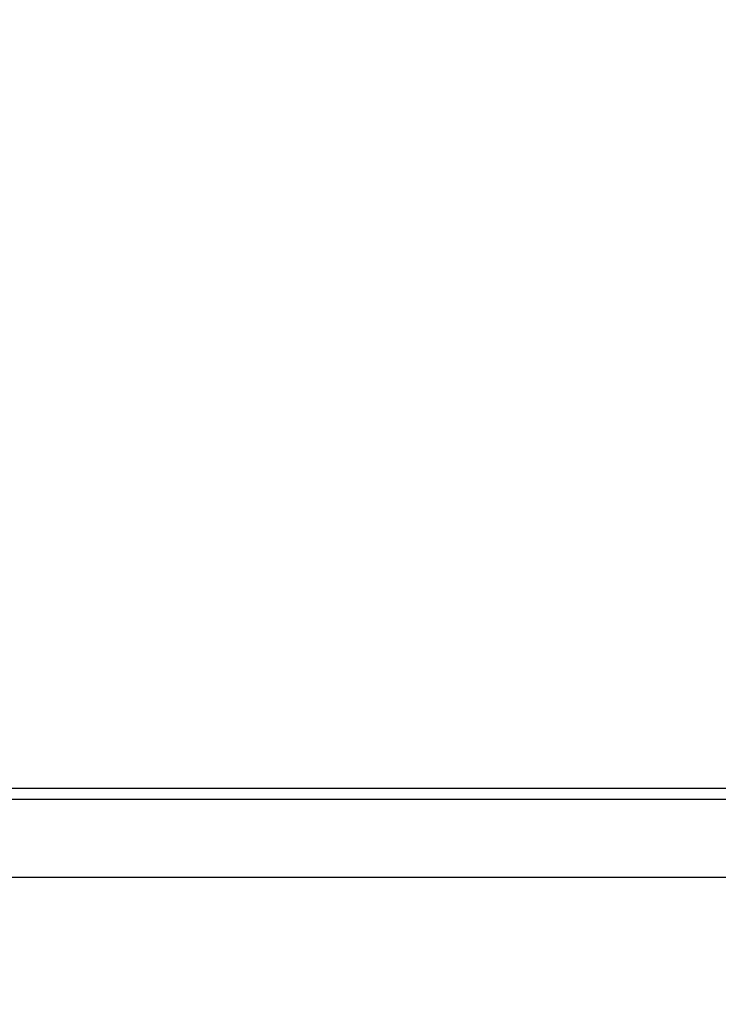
# Model space of a CAD drawing. Header units: millimetres. Extents: x 0 to 841, y 0 to 594.
# Tile 4 of 18: x 165 to 185, y 126 to 154. Entities that reach past the tile are written whole.
import ezdxf

# ---------------------------------------------------------------- set-up
doc = ezdxf.new("R2010")
doc.units = ezdxf.units.MM
doc.layers.add('SLD-0_0', color=7, linetype='Continuous')
doc.styles.add('SLDTEXTSTYLE0', font='TXT', dxfattribs={"width": 0.75})
doc.styles.add('SLDTEXTSTYLE3', font='TXT', dxfattribs={"width": 0.7})
doc.dimstyles.new('SLDDIMSTYLE0', dxfattribs={"dimtxt": 3.5, "dimasz": 3.302, "dimexe": 0, "dimexo": 0.0625, "dimgap": 0.875, "dimtad": 0, "dimtih": 1, "dimtoh": 1, "dimlfac": 5, "dimrnd": 1e-09, "dimzin": 12, "dimdsep": 46, "dimtxsty": 'SLDTEXTSTYLE0', "dimsah": 1, "dimcen": 0.09, "dimadec": 0, "dimazin": 3, "dimtfac": 1, "dimtofl": 0, "dimtmove": 0, "dimatfit": 3, "dimfxl": 1, "dimfrac": 2, "dimtolj": 1, "dimtzin": 12, "dimarcsym": 0})

# ---------------------------------------------------------------- blocks, each defined once
blk = doc.blocks.new('_D')
at = {"layer": 'SLD-0_0', "transparency": 16777216}
for p, q in [((193.417, 205.462), (193.417, 106.607)), ((125.853, 128.607), (125.853, 106.607)), ((158.433, 123.957), (157.367, 123.957)), ((157.367, 123.957), (157.367, 118.4)), ((167.485, 123.957), (168.551, 123.957)), ((168.551, 123.957), (168.551, 118.4)), ((157.367, 118.4), (158.433, 118.4)), ((168.551, 118.4), (167.485, 118.4)), ((193.417, 107.607), (125.853, 107.607))]:
    blk.add_line(p, q, dxfattribs=at)
for points in [[(125.853, 107.607), (129.155, 107.099), (129.155, 108.115)], [(193.417, 107.607), (190.115, 108.115), (190.115, 107.099)]]:
    blk.add_solid(points, dxfattribs=at)
at = {"layer": 'SLD-0_0', "transparency": 16777216, "char_height": 3.5, "attachment_point": 1}
for s, insert, style in [('13.3', (158.433, 122.912), 'SLDTEXTSTYLE0'), ('337.82', (155.847, 117.675), 'SLDTEXTSTYLE0'), ('COG X', (154.933, 112.119), 'SLDTEXTSTYLE3')]:
    blk.add_mtext(s, dxfattribs=dict(at, insert=insert, style=style))

msp = doc.modelspace()

# ---------------------------------------------------------------- linework, layer by layer
at = {"color": 7, "linetype": 'Continuous', "lineweight": 25}
for p, q in [((130.912879, 132.131714), (255.921821, 132.131714)), ((129.646465, 131.817262), (257.188235, 131.817262)), ((260.98135, 129.607462), (125.85335, 129.607462))]:
    msp.add_line(p, q, dxfattribs=at)

# ---------------------------------------------------------------- dimensions: what is measured, and where the dimension line sits
at = {"layer": 'SLD-0_0'}
dim = msp.add_linear_dim(base=(125.85335, 116.137497), p1=(193.41735, 206.462462), p2=(125.85335, 129.607462), text='<>\\PCOG X', dimstyle='SLDDIMSTYLE0', dxfattribs=at)
dim.commit()
dim.dimension.update_dxf_attribs({"geometry": '_D', "text_midpoint": (162.959067, 116.137497), "dimtype": 160})

doc.saveas('drawing.dxf')
